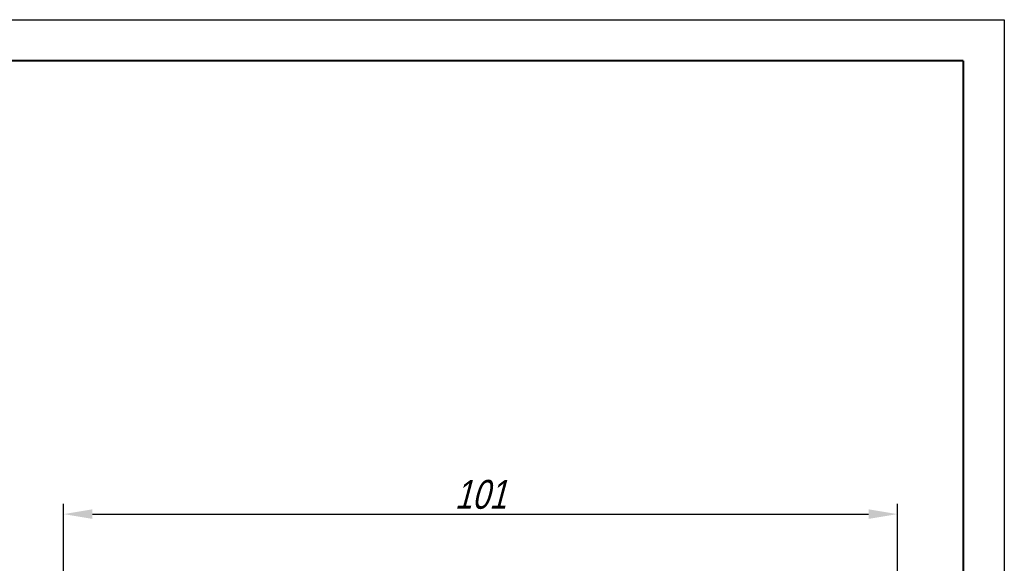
# Model space of a CAD drawing. Header units: millimetres. Extents: x 0 to 420, y 0 to 297.
# Tile 25 of 25: x 301 to 420, y 231 to 297. Entities that reach past the tile are written whole.
import ezdxf

# ---------------------------------------------------------------- set-up
doc = ezdxf.new("R2010")
doc.units = ezdxf.units.MM
doc.layers.add('work', color=251, linetype='Continuous')
doc.layers.add('ФОРМАТ', color=7, linetype='Continuous')
doc.styles.get("Standard").update_dxf_attribs({"font": 'win_eskd.shx', "width": 0.8, "oblique": 15})
doc.dimstyles.new('ISO-25', dxfattribs={"dimtxt": 3.5, "dimasz": 3.5, "dimexe": 1.25, "dimexo": 0.625, "dimtad": 1, "dimtxsty": 'Standard', "dimcen": 2.5, "dimadec": 0, "dimazin": 0, "dimtfac": 1, "dimtmove": 0, "dimatfit": 3, "dimfxl": 1, "dimarcsym": 0})

# ---------------------------------------------------------------- blocks, each defined once
blk = doc.blocks.new('*D8')
at = {"layer": 'Defpoints', "color": 0, "transparency": 16777216}
for p in [(407.06, 237.1), (306.06, 228.42), (407.06, 228.42)]:
    blk.add_point(p, dxfattribs=at)
at = {"layer": 'work', "color": 0, "lineweight": -2, "transparency": 16777216}
for p, q in [((306.06, 229.05), (306.06, 238.35)), ((407.06, 229.05), (407.06, 238.35)), ((309.56, 237.1), (403.56, 237.1))]:
    blk.add_line(p, q, dxfattribs=at)
at = {"layer": 'work', "color": 0, "transparency": 16777216}
for points in [[(309.56, 237.68), (309.56, 236.52), (306.06, 237.1)], [(403.56, 237.68), (403.56, 236.52), (407.06, 237.1)]]:
    blk.add_solid(points, dxfattribs=at)
at = {"layer": 'work', "color": 0, "transparency": 16777216, "insert": (356.56, 239.47), "char_height": 3.5, "attachment_point": 5}
blk.add_mtext('101', dxfattribs=at)

msp = doc.modelspace()

# ---------------------------------------------------------------- linework, layer by layer
at = {"layer": 'ФОРМАТ', "color": 0, "lineweight": 40}
for q in [(20, 292), (415, 5)]:
    msp.add_line((415, 292), q, dxfattribs=at)
at = {"layer": 'ФОРМАТ', "color": 7}
msp.add_line((230, 292), (415, 292), dxfattribs=at)
at = {"layer": 'ФОРМАТ', "color": 0, "ltscale": 100}
for p, q in [((320, 292), (250, 292)), ((360, 292), (250, 292)), ((383, 292), (320, 292)), ((370, 292), (360, 292)), ((415, 292), (370, 292)), ((393, 292), (383, 292)), ((415, 292), (393, 292)), ((415, 292), (415, 277))]:
    msp.add_line(p, q, dxfattribs=at)
at = {"layer": 'ФОРМАТ', "color": 0}
msp.add_lwpolyline([(0, 297), (420, 297), (420, 0), (0, 0)], close=True, dxfattribs=at)

# ---------------------------------------------------------------- dimensions: what is measured, and where the dimension line sits
at = {"layer": 'work', "color": 2}
dim = msp.add_linear_dim(base=(407.057, 237.099), p1=(306.057, 228.424), p2=(407.057, 228.424), dimstyle='ISO-25', dxfattribs=at)
dim.commit()
dim.dimension.update_dxf_attribs({"geometry": '*D8', "text_midpoint": (356.557, 239.474)})

doc.saveas('drawing.dxf')
